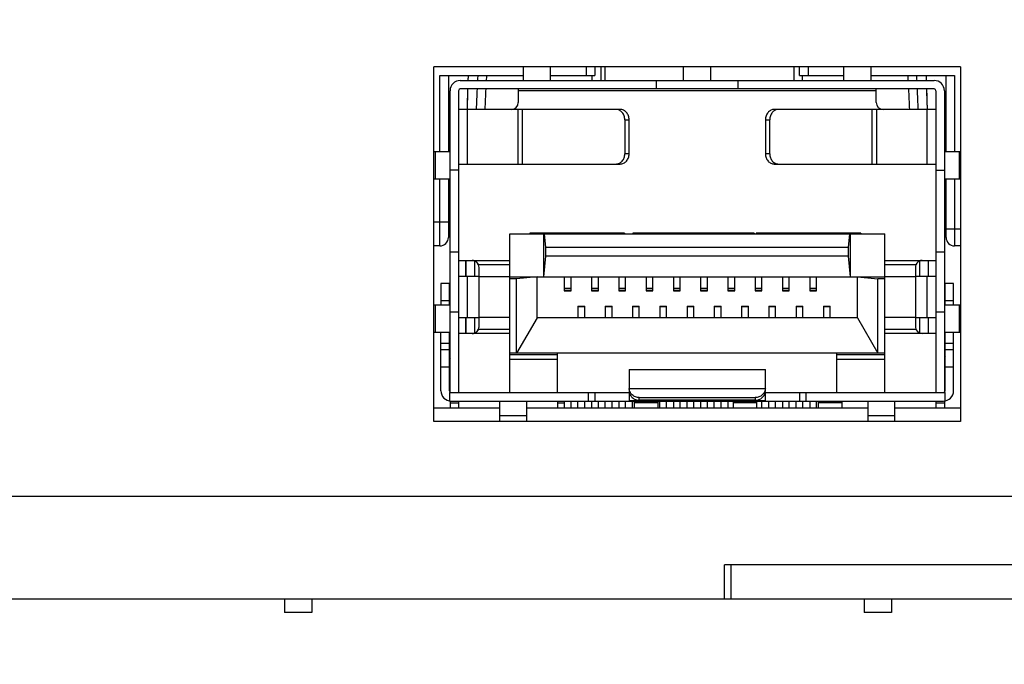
# Model space of a CAD drawing. Extents: x 879 to 1770, y -20 to 610.
# Tile 5 of 24: x 1244 to 1272, y 209 to 228. Entities that reach past the tile are written whole.
import ezdxf

# ---------------------------------------------------------------- set-up
doc = ezdxf.new("R2010")
doc.units = 0
doc.header["$LTSCALE"] = 2
doc.header["$MEASUREMENT"] = 0
doc.header["$PDMODE"] = 3
doc.layers.get('Defpoints').update_dxf_attribs({"linetype": 'CONTINUOUS'})
for name, color, linetype in [('145224712137DXF_CONTIN1144', 7, 'CONTINUOUS'), ('3460511900_0DXF_CONTIN1145', 7, 'CONTINUOUS'), ('3991137800_BDXF_CONTIN1143', 7, 'CONTINUOUS'), ('3991138000_PDXF_CONTIN1142', 7, 'CONTINUOUS'), ('FORM', 7, 'CONTINUOUS'), ('MT-SDPL003_DXF_CONTINU1152', 7, 'CONTINUOUS'), ('PCB-M-8P_DXF_CONTINUOU1150', 7, 'CONTINUOUS'), ('SFP-C-136707DXF_CONTIN1149', 7, 'CONTINUOUS')]:
    doc.layers.add(name, color=color, linetype=linetype)
doc.styles.get("Standard").update_dxf_attribs({"font": 'txt.shx', "width": 0.75, "oblique": 15})
doc.dimstyles.get("Standard").update_dxf_attribs({"dimtxt": 0.18, "dimasz": 0.18, "dimexe": 0.18, "dimexo": 0.0625, "dimgap": 0.09, "dimtad": 0, "dimtih": 1, "dimtoh": 1, "dimdec": 4, "dimzin": 0, "dimdsep": 46, "dimtxsty": 'STANDARD', "dimcen": 0.09, "dimadec": 0, "dimazin": 0, "dimtfac": 1, "dimtdec": 4, "dimtofl": 0, "dimtmove": 0, "dimatfit": 3, "dimfxl": 1, "dimtolj": 1, "dimtzin": 0, "dimarcsym": 0})

# ---------------------------------------------------------------- blocks, each defined once
blk = doc.blocks.new('*D2')
at = {"layer": 'Defpoints', "color": 0}
for p in [(1208.768, 222.907), (1328.268, 210.907), (1328.268, 169.826)]:
    blk.add_point(p, dxfattribs=at)
at = {"layer": 'FORM', "color": 0, "lineweight": -2}
for p, q in [((1208.768, 222.107), (1208.768, 169.026)), ((1328.268, 210.107), (1328.268, 169.026)), ((1211.768, 169.826), (1325.268, 169.826))]:
    blk.add_line(p, q, dxfattribs=at)
at = {"layer": 'FORM', "color": 0}
for points in [[(1211.768, 170.326), (1211.768, 169.326), (1208.768, 169.826)], [(1325.268, 170.326), (1325.268, 169.326), (1328.268, 169.826)]]:
    blk.add_solid(points, dxfattribs=at)
at = {"layer": 'FORM', "color": 0, "insert": (1268.518, 172.126), "char_height": 3, "attachment_point": 5}
blk.add_mtext('\\A1;119.50', dxfattribs=at)
blk = doc.blocks.new('*D3')
at = {"layer": 'Defpoints', "color": 0}
for p in [(1340.568, 243.907), (1195.268, 242.107), (1340.568, 134.69)]:
    blk.add_point(p, dxfattribs=at)
at = {"layer": 'FORM', "color": 0, "lineweight": -2}
for p, q in [((1340.568, 243.107), (1340.568, 133.89)), ((1195.268, 241.307), (1195.268, 133.89)), ((1198.268, 134.69), (1337.568, 134.69))]:
    blk.add_line(p, q, dxfattribs=at)
at = {"layer": 'FORM', "color": 0}
for points in [[(1198.268, 135.19), (1198.268, 134.19), (1195.268, 134.69)], [(1337.568, 135.19), (1337.568, 134.19), (1340.568, 134.69)]]:
    blk.add_solid(points, dxfattribs=at)
at = {"layer": 'FORM', "color": 0, "insert": (1267.918, 136.99), "char_height": 3, "attachment_point": 5}
blk.add_mtext('\\A1;145.30', dxfattribs=at)

msp = doc.modelspace()

# ---------------------------------------------------------------- linework, layer by layer
at = {"layer": '145224712137DXF_CONTIN1144', "color": 7, "linetype": 'Continuous'}
for p, q in [((1260.768, 226.107), (1260.768, 226.507)), ((1260.768, 216.507), (1260.768, 216.707)), ((1251.368, 210.907), (1251.368, 210.507)), ((1252.168, 210.907), (1252.168, 210.507)), ((1268.368, 210.907), (1268.368, 210.507)), ((1269.168, 210.907), (1269.168, 210.507)), ((1252.168, 210.507), (1251.369, 210.507)), ((1269.168, 210.507), (1268.369, 210.507))]:
    msp.add_line(p, q, dxfattribs=at)
at = {"layer": '3460511900_0DXF_CONTIN1145', "color": 6, "linetype": 'Continuous'}
for p, q in [((1258.373, 226.107), (1258.373, 226.507)), ((1259.173, 226.107), (1259.173, 226.507)), ((1263.073, 226.107), (1263.073, 226.507)), ((1263.873, 226.107), (1263.873, 226.507)), ((1267.773, 226.107), (1267.773, 226.507)), ((1268.573, 226.107), (1268.573, 226.507)), ((1256.523, 226.107), (1270.423, 226.107)), ((1262.273, 226.107), (1262.273, 225.857)), ((1264.673, 225.857), (1264.673, 226.107)), ((1256.223, 216.957), (1256.223, 225.807)), ((1256.473, 225.807), (1256.473, 216.957)), ((1270.423, 225.857), (1256.523, 225.857)), ((1258.223, 225.857), (1258.223, 225.457)), ((1268.723, 225.807), (1258.223, 225.807)), ((1268.723, 225.457), (1268.723, 225.857)), ((1270.473, 225.807), (1270.473, 216.957)), ((1270.723, 225.807), (1270.723, 216.957)), ((1261.214, 225.257), (1256.473, 225.257)), ((1256.723, 225.257), (1256.723, 223.657)), ((1258.216, 223.657), (1258.216, 225.257)), ((1258.341, 225.257), (1258.341, 223.657)), ((1270.473, 225.257), (1265.733, 225.257)), ((1268.606, 223.657), (1268.606, 225.257)), ((1268.731, 225.257), (1268.731, 223.657)), ((1270.223, 223.657), (1270.223, 225.257)), ((1261.348, 224.957), (1261.473, 224.957)), ((1261.348, 224.957), (1261.348, 223.957)), ((1265.473, 224.957), (1265.598, 224.957)), ((1265.598, 223.957), (1265.598, 224.957)), ((1255.748, 224.027), (1256.223, 224.027)), ((1255.792, 223.217), (1255.792, 224.027)), ((1261.473, 223.957), (1261.348, 223.957)), ((1265.598, 223.957), (1265.473, 223.957)), ((1270.723, 224.027), (1271.198, 224.027)), ((1271.155, 224.027), (1271.155, 223.217)), ((1256.473, 223.657), (1261.214, 223.657)), ((1265.733, 223.657), (1270.473, 223.657)), ((1256.473, 223.477), (1256.223, 223.477)), ((1270.473, 223.477), (1270.723, 223.477)), ((1256.223, 223.217), (1255.748, 223.217)), ((1271.198, 223.217), (1270.723, 223.217)), ((1256.223, 222.507), (1256.173, 222.507)), ((1270.773, 222.507), (1270.723, 222.507)), ((1256.223, 222.207), (1256.173, 222.207)), ((1270.723, 222.207), (1270.773, 222.207)), ((1256.223, 221.077), (1256.473, 221.077)), ((1270.473, 221.077), (1270.723, 221.077)), ((1256.473, 220.827), (1257.973, 220.827)), ((1257.973, 220.697), (1257.061, 220.697)), ((1268.973, 220.827), (1270.473, 220.827)), ((1269.886, 220.697), (1268.973, 220.697)), ((1257.073, 218.887), (1257.073, 220.627)), ((1269.873, 220.627), (1269.873, 218.887)), ((1256.203, 220.157), (1255.953, 220.157)), ((1255.953, 220.157), (1255.953, 219.527)), ((1257.073, 220.357), (1256.473, 220.357)), ((1256.723, 220.357), (1256.723, 219.157)), ((1257.073, 220.358), (1257.973, 220.358)), ((1268.973, 220.358), (1269.873, 220.358)), ((1270.473, 220.357), (1269.873, 220.357)), ((1270.223, 219.157), (1270.223, 220.357)), ((1270.993, 220.157), (1270.743, 220.157)), ((1270.993, 219.527), (1270.993, 220.157)), ((1255.953, 219.657), (1256.203, 219.657)), ((1270.743, 219.657), (1270.993, 219.657)), ((1255.748, 219.527), (1256.223, 219.527)), ((1255.792, 218.717), (1255.792, 219.527)), ((1256.223, 219.327), (1256.473, 219.327)), ((1270.473, 219.327), (1270.723, 219.327)), ((1270.723, 219.527), (1271.198, 219.527)), ((1271.155, 219.527), (1271.155, 218.717)), ((1256.473, 219.157), (1257.073, 219.157)), ((1257.973, 219.156), (1257.073, 219.156)), ((1269.873, 219.156), (1268.973, 219.156)), ((1269.873, 219.157), (1270.473, 219.157)), ((1256.223, 218.717), (1255.748, 218.717)), ((1255.953, 217.007), (1255.953, 218.717)), ((1257.973, 218.687), (1256.473, 218.687)), ((1257.061, 218.817), (1257.973, 218.817)), ((1268.973, 218.817), (1269.886, 218.817)), ((1270.473, 218.687), (1268.973, 218.687)), ((1271.198, 218.717), (1270.723, 218.717)), ((1270.993, 217.007), (1270.993, 218.717)), ((1255.953, 218.407), (1256.203, 218.407)), ((1270.743, 218.407), (1270.993, 218.407)), ((1256.203, 218.207), (1255.953, 218.207)), ((1270.993, 218.207), (1270.743, 218.207)), ((1255.953, 217.707), (1256.203, 217.707)), ((1261.473, 217.629), (1265.473, 217.629)), ((1261.473, 217.629), (1261.473, 217.092)), ((1265.473, 217.626), (1261.473, 217.626)), ((1265.473, 217.092), (1265.473, 217.629)), ((1270.743, 217.707), (1270.993, 217.707)), ((1256.203, 216.957), (1261.473, 216.957)), ((1256.203, 216.957), (1256.203, 216.711)), ((1260.273, 216.957), (1260.273, 216.707)), ((1260.473, 216.957), (1260.473, 216.707)), ((1261.473, 217.092), (1261.474, 217.077)), ((1261.473, 217.015), (1261.474, 216.999)), ((1261.473, 216.96), (1261.473, 216.707)), ((1261.474, 217.077), (1265.473, 217.077)), ((1265.473, 217.077), (1265.473, 217.092)), ((1265.473, 216.999), (1265.473, 217.015)), ((1265.473, 216.707), (1265.473, 216.96)), ((1265.473, 216.957), (1270.743, 216.957)), ((1266.473, 216.957), (1266.473, 216.707)), ((1266.673, 216.707), (1266.673, 216.957)), ((1270.743, 216.711), (1270.743, 216.957)), ((1256.223, 216.709), (1256.223, 216.507)), ((1256.223, 216.657), (1256.473, 216.657)), ((1256.253, 216.707), (1270.693, 216.707)), ((1256.473, 216.707), (1256.473, 216.507)), ((1257.673, 216.707), (1257.673, 216.107)), ((1258.473, 216.107), (1258.473, 216.707)), ((1259.373, 216.657), (1259.573, 216.657)), ((1265.473, 216.708), (1261.473, 216.708)), ((1261.623, 216.707), (1261.623, 216.507)), ((1262.323, 216.657), (1261.623, 216.657)), ((1261.773, 216.807), (1265.173, 216.807)), ((1261.773, 216.73), (1261.773, 216.807)), ((1265.173, 216.73), (1261.773, 216.73)), ((1262.323, 216.507), (1262.323, 216.707)), ((1264.523, 216.707), (1264.523, 216.507)), ((1265.223, 216.657), (1264.523, 216.657)), ((1265.173, 216.807), (1265.173, 216.73)), ((1265.223, 216.507), (1265.223, 216.707)), ((1267.023, 216.707), (1267.023, 216.507)), ((1267.723, 216.657), (1267.023, 216.657)), ((1267.723, 216.507), (1267.723, 216.707)), ((1268.473, 216.707), (1268.473, 216.107)), ((1269.273, 216.107), (1269.273, 216.707)), ((1270.473, 216.707), (1270.473, 216.507)), ((1270.473, 216.657), (1270.723, 216.657)), ((1270.723, 216.709), (1270.723, 216.507)), ((1258.473, 216.277), (1257.673, 216.277)), ((1269.273, 216.277), (1268.473, 216.277))]:
    msp.add_line(p, q, dxfattribs=at)
at = {"layer": '3460511900_0DXF_CONTIN1145', "color": 2, "linetype": 'Continuous'}
for p, q in [((1261.473, 223.957), (1261.473, 224.957)), ((1265.473, 224.957), (1265.473, 223.957)), ((1256.203, 219.527), (1256.203, 220.157)), ((1270.743, 219.527), (1270.743, 220.157)), ((1256.203, 217.007), (1256.203, 218.717)), ((1270.743, 217.007), (1270.743, 218.717)), ((1256.203, 218.005), (1256.22, 217.966)), ((1270.743, 218.005), (1270.727, 217.966))]:
    msp.add_line(p, q, dxfattribs=at)
at = {"layer": '3460511900_0DXF_CONTIN1145', "color": 6, "linetype": 'Continuous'}
for centre, radius, start, end in [((1256.523, 225.807), 0.3, 90, 180), ((1270.423, 225.807), 0.3, 0, 90), ((1256.523, 225.807), 0.05, 90, 180), ((1270.423, 225.807), 0.05, 0, 90), ((1258.023, 225.457), 0.2, 270, 0), ((1268.923, 225.457), 0.2, 180, 270), ((1256.873, 220.627), 0.2, 0, 20.5167), ((1270.073, 220.627), 0.2, 159.4833, 180), ((1256.873, 218.887), 0.2, 339.4832, 0), ((1270.073, 218.887), 0.2, 180, 270), ((1256.253, 217.007), 0.3, 180, 270), ((1270.693, 217.007), 0.3, 270, 0)]:
    msp.add_arc(centre, radius, start, end, dxfattribs=at)
at = {"layer": '3460511900_0DXF_CONTIN1145', "color": 2, "linetype": 'Continuous'}
for centre, radius, start, end in [((1256.873, 220.627), 0.2, 20.5167, 90), ((1256.88, 220.637), 0.188, 56.5576, 71.6089), ((1256.88, 220.637), 0.187, 48.2105, 56.6204), ((1270.073, 220.627), 0.2, 90, 159.4833), ((1270.139, 220.579), 0.281, 145.5286, 146.8124), ((1270.068, 220.636), 0.189, 130.2618, 135.4691), ((1270.068, 220.636), 0.189, 116.0127, 130.2648), ((1270.064, 220.643), 0.182, 110.2247, 115.9882), ((1256.873, 218.887), 0.2, 270, 339.4832), ((1256.882, 218.872), 0.182, 291.664, 296.0143), ((1256.879, 218.878), 0.189, 296.0482, 310.2452), ((1256.879, 218.878), 0.189, 310.242, 315.4579), ((1256.808, 218.935), 0.28, 325.5265, 326.814), ((1270.694, 217.006), 0.049, 307.9257, 330.8777)]:
    msp.add_arc(centre, radius, start, end, dxfattribs=at)
at = {"layer": '3460511900_0DXF_CONTIN1145', "color": 6, "linetype": 'Continuous'}
for points in [[(1261.188, 225.234), (1261.157, 225.249), (1261.122, 225.257), (1261.089, 225.257)], [(1261.272, 225.169), (1261.249, 225.196), (1261.22, 225.219), (1261.188, 225.234)], [(1265.753, 225.231), (1265.723, 225.216), (1265.696, 225.194), (1265.674, 225.169)], [(1265.675, 223.745), (1265.698, 223.718), (1265.727, 223.695), (1265.759, 223.68)], [(1265.759, 223.68), (1265.79, 223.665), (1265.824, 223.657), (1265.858, 223.657)], [(1261.501, 216.972), (1261.486, 217.005), (1261.476, 217.041), (1261.474, 217.077)], [(1265.473, 217.077), (1265.471, 217.041), (1265.461, 217.005), (1265.446, 216.972)]]:
    msp.add_open_spline(points, degree=3, dxfattribs=at)
at = {"layer": '3460511900_0DXF_CONTIN1145', "color": 2, "linetype": 'Continuous'}
for points, knots in [([(1261.454, 225.072), (1261.441, 225.107), (1261.404, 225.172), (1261.318, 225.24), (1261.248, 225.257), (1261.214, 225.257)], [0, 0, 0, 0, 0.1124473, 0.2189065, 0.3209194, 0.3209194, 0.3209194, 0.3209194]), ([(1265.733, 225.257), (1265.699, 225.257), (1265.629, 225.24), (1265.543, 225.172), (1265.506, 225.107), (1265.493, 225.072)], [0, 0, 0, 0, 0.1020129, 0.2084721, 0.3209194, 0.3209194, 0.3209194, 0.3209194]), ([(1261.214, 223.657), (1261.248, 223.657), (1261.318, 223.674), (1261.404, 223.742), (1261.441, 223.807), (1261.454, 223.842)], [0, 0, 0, 0, 0.1020129, 0.2084721, 0.3209194, 0.3209194, 0.3209194, 0.3209194]), ([(1265.493, 223.842), (1265.506, 223.807), (1265.543, 223.742), (1265.629, 223.674), (1265.699, 223.657), (1265.733, 223.657)], [0, 0, 0, 0, 0.1124473, 0.2189065, 0.3209194, 0.3209194, 0.3209194, 0.3209194]), ([(1257.028, 220.753), (1257.021, 220.761), (1257.014, 220.769), (1257.006, 220.777), (1257.005, 220.777)], [0, 0, 0, 0, 0.03031648, 0.03287668, 0.03287668, 0.03287668, 0.03287668]), ([(1256.203, 217.007), (1256.204, 216.998), (1256.207, 216.983), (1256.218, 216.972), (1256.223, 216.968)], [0, 0, 0, 0, 0.0260589, 0.04485979, 0.04485979, 0.04485979, 0.04485979])]:
    msp.add_open_spline(points, degree=3, knots=knots, dxfattribs=at)
at = {"layer": '3460511900_0DXF_CONTIN1145', "color": 6, "linetype": 'Continuous'}
for points, knots in [([(1261.348, 224.957), (1261.348, 224.996), (1261.336, 225.073), (1261.297, 225.141), (1261.272, 225.169)], [0, 0, 0, 0, 0.1164032, 0.2293505, 0.2293505, 0.2293505, 0.2293505]), ([(1265.674, 225.169), (1265.65, 225.14), (1265.611, 225.072), (1265.598, 224.996), (1265.598, 224.957)], [0, 0, 0, 0, 0.1127374, 0.2285353, 0.2285353, 0.2285353, 0.2285353]), ([(1265.858, 225.257), (1265.824, 225.257), (1265.788, 225.248), (1265.755, 225.232), (1265.753, 225.231)], [0, 0, 0, 0, 0.1019298, 0.1081816, 0.1081816, 0.1081816, 0.1081816]), ([(1261.273, 223.745), (1261.297, 223.774), (1261.336, 223.842), (1261.348, 223.918), (1261.348, 223.957)], [0, 0, 0, 0, 0.1127374, 0.2285353, 0.2285353, 0.2285353, 0.2285353]), ([(1265.598, 223.957), (1265.598, 223.918), (1265.611, 223.841), (1265.65, 223.773), (1265.675, 223.745)], [0, 0, 0, 0, 0.1164032, 0.2293505, 0.2293505, 0.2293505, 0.2293505]), ([(1261.089, 223.657), (1261.123, 223.657), (1261.193, 223.673), (1261.249, 223.718), (1261.273, 223.745)], [0, 0, 0, 0, 0.1019298, 0.2088788, 0.2088788, 0.2088788, 0.2088788]), ([(1261.474, 216.999), (1261.476, 216.964), (1261.495, 216.891), (1261.563, 216.802), (1261.66, 216.743), (1261.736, 216.73), (1261.773, 216.73)], [0, 0, 0, 0, 0.107814, 0.2169736, 0.3290795, 0.4415134, 0.4415134, 0.4415134, 0.4415134]), ([(1261.773, 216.807), (1261.736, 216.807), (1261.66, 216.821), (1261.563, 216.879), (1261.517, 216.94), (1261.501, 216.972)], [0, 0, 0, 0, 0.1129695, 0.2246767, 0.333735, 0.333735, 0.333735, 0.333735]), ([(1265.173, 216.73), (1265.211, 216.73), (1265.287, 216.743), (1265.384, 216.802), (1265.452, 216.892), (1265.471, 216.964), (1265.473, 216.999)], [0, 0, 0, 0, 0.1129695, 0.2246767, 0.333735, 0.4415137, 0.4415137, 0.4415137, 0.4415137]), ([(1265.446, 216.972), (1265.43, 216.94), (1265.384, 216.879), (1265.287, 216.821), (1265.211, 216.807), (1265.173, 216.807)], [0, 0, 0, 0, 0.1091595, 0.2212654, 0.3336994, 0.3336994, 0.3336994, 0.3336994])]:
    msp.add_open_spline(points, degree=3, knots=knots, dxfattribs=at)
at = {"layer": '3460511900_0DXF_CONTIN1145', "color": 2, "linetype": 'Continuous'}
for points in [[(1261.473, 224.957), (1261.473, 224.996), (1261.467, 225.035), (1261.454, 225.072)], [(1265.493, 225.072), (1265.48, 225.035), (1265.473, 224.996), (1265.473, 224.957)], [(1261.454, 223.842), (1261.467, 223.879), (1261.473, 223.918), (1261.473, 223.957)], [(1265.473, 223.957), (1265.473, 223.918), (1265.48, 223.879), (1265.493, 223.842)], [(1256.939, 220.815), (1256.918, 220.822), (1256.896, 220.826), (1256.873, 220.827)], [(1257.043, 220.732), (1257.038, 220.739), (1257.033, 220.746), (1257.028, 220.753)], [(1257.061, 220.697), (1257.057, 220.709), (1257.05, 220.721), (1257.043, 220.732)], [(1269.904, 220.732), (1269.897, 220.721), (1269.89, 220.709), (1269.886, 220.697)], [(1269.933, 220.769), (1269.923, 220.759), (1269.915, 220.749), (1269.907, 220.737)], [(1270.073, 220.827), (1270.049, 220.826), (1270.024, 220.822), (1270.002, 220.813)], [(1256.873, 218.687), (1256.899, 218.689), (1256.926, 218.693), (1256.95, 218.702)], [(1257.014, 218.745), (1257.023, 218.755), (1257.032, 218.765), (1257.04, 218.777)], [(1257.043, 218.782), (1257.05, 218.793), (1257.057, 218.805), (1257.061, 218.817)], [(1270.737, 216.982), (1270.741, 216.99), (1270.743, 216.999), (1270.743, 217.007)]]:
    msp.add_open_spline(points, degree=3, dxfattribs=at)
at = {"layer": '3991137800_BDXF_CONTIN1143', "color": 7, "linetype": 'Continuous'}
for p, q in [((1264.468, 210.907), (1264.468, 211.907)), ((1264.268, 210.907), (1274.268, 210.907))]:
    msp.add_line(p, q, dxfattribs=at)
at = {"layer": '3991138000_PDXF_CONTIN1142', "color": 7, "linetype": 'Continuous'}
for p, q in [((1271.198, 226.507), (1255.748, 226.507)), ((1255.748, 216.107), (1255.748, 226.507)), ((1271.198, 226.507), (1271.198, 216.107)), ((1271.198, 216.107), (1255.748, 216.107)), ((1323.568, 213.907), (1214.968, 213.907)), ((1274.268, 211.907), (1264.268, 211.907)), ((1264.268, 210.907), (1264.268, 211.907)), ((1225.268, 210.907), (1264.268, 210.907))]:
    msp.add_line(p, q, dxfattribs=at)
at = {"layer": 'MT-SDPL003_DXF_CONTINU1152', "color": 7, "linetype": 'Continuous'}
for p, q in [((1260.223, 226.257), (1260.223, 226.507)), ((1260.473, 226.507), (1260.473, 226.257)), ((1260.641, 226.507), (1260.644, 226.107)), ((1266.306, 226.507), (1266.303, 226.107)), ((1266.473, 226.257), (1266.473, 226.507)), ((1266.723, 226.507), (1266.723, 226.257)), ((1255.923, 226.257), (1258.373, 226.257)), ((1255.923, 224.027), (1255.923, 226.257)), ((1256.173, 226.257), (1256.173, 224.027)), ((1256.752, 226.257), (1256.746, 226.107)), ((1259.173, 226.257), (1260.473, 226.257)), ((1260.393, 226.107), (1260.392, 226.257)), ((1266.473, 226.257), (1267.773, 226.257)), ((1266.555, 226.257), (1266.554, 226.107)), ((1268.573, 226.257), (1271.023, 226.257)), ((1270.201, 226.107), (1270.195, 226.257)), ((1270.773, 224.027), (1270.773, 226.257)), ((1271.023, 226.257), (1271.023, 224.027)), ((1255.923, 221.257), (1255.923, 223.217)), ((1256.173, 223.217), (1256.173, 221.507)), ((1270.773, 221.507), (1270.773, 223.217)), ((1271.023, 223.217), (1271.023, 221.257)), ((1255.748, 221.957), (1256.173, 221.957)), ((1270.773, 221.757), (1271.198, 221.757)), ((1255.923, 221.257), (1255.748, 221.257)), ((1271.198, 221.257), (1271.023, 221.257)), ((1256.688, 220.357), (1256.688, 220.827)), ((1256.689, 220.827), (1256.689, 220.357)), ((1256.95, 220.357), (1256.95, 220.811)), ((1269.997, 220.816), (1269.997, 220.357)), ((1270.258, 220.357), (1270.258, 220.827)), ((1270.259, 220.357), (1270.259, 220.827)), ((1256.688, 218.687), (1256.688, 219.157)), ((1256.689, 219.157), (1256.689, 218.687)), ((1256.95, 218.703), (1256.95, 219.157)), ((1269.997, 219.157), (1269.997, 218.703)), ((1270.258, 218.687), (1270.258, 219.157)), ((1270.259, 218.687), (1270.259, 219.157))]:
    msp.add_line(p, q, dxfattribs=at)
for points in [[(1256.737, 225.857), (1256.734, 225.786), (1256.721, 225.257)], [(1270.226, 225.257), (1270.213, 225.783), (1270.21, 225.857)]]:
    msp.add_lwpolyline(points, dxfattribs=at)
for centre, radius, start, end in [((1324.17, 223.728), 67.466, 177.85186, 177.97935), ((1302.304, 223.784), 45.337, 176.8732, 177.063), ((1296.143, 223.893), 38.924, 176.5175, 176.7386), ((1231.708, 223.942), 38.019, 3.2652, 3.4915), ((1223.455, 223.729), 46.527, 2.9298, 3.1148), ((1202.777, 223.728), 67.466, 2.02064, 2.14813), ((1341.786, 223.152), 85.092, 178.17817, 178.58227), ((1312.405, 223.315), 55.45, 177.3727, 177.9932), ((1306.698, 223.357), 49.492, 177.1039, 177.7993), ((1220.107, 223.353), 49.635, 2.1989, 2.8922), ((1213.848, 223.286), 56.144, 2.0118, 2.6247), ((1185.161, 223.152), 85.092, 1.41772, 1.82183), ((1255.923, 221.507), 0.25, 270, 360), ((1271.023, 221.507), 0.25, 180, 270)]:
    msp.add_arc(centre, radius, start, end, dxfattribs=at)
at = {"layer": 'PCB-M-8P_DXF_CONTINUOU1150', "color": 7, "linetype": 'Continuous'}
for p, q in [((1255.748, 216.507), (1257.673, 216.507)), ((1258.473, 216.507), (1268.473, 216.507)), ((1269.273, 216.507), (1271.198, 216.507))]:
    msp.add_line(p, q, dxfattribs=at)
at = {"layer": 'SFP-C-136707DXF_CONTIN1149', "color": 7, "linetype": 'Continuous'}
for p, q in [((1257.973, 221.607), (1268.973, 221.607)), ((1257.973, 216.957), (1257.973, 221.607)), ((1261.34, 221.627), (1258.566, 221.627)), ((1258.566, 221.627), (1258.566, 221.607)), ((1258.973, 220.352), (1258.973, 221.607)), ((1259.036, 221.207), (1258.995, 221.607)), ((1259.664, 221.627), (1259.664, 221.607)), ((1261.34, 221.627), (1261.34, 221.607)), ((1265.146, 221.627), (1261.588, 221.627)), ((1261.588, 221.627), (1261.588, 221.607)), ((1263.022, 221.627), (1263.022, 221.607)), ((1263.367, 221.627), (1263.367, 221.607)), ((1263.712, 221.627), (1263.712, 221.607)), ((1265.146, 221.627), (1265.146, 221.607)), ((1268.273, 221.627), (1265.198, 221.627)), ((1265.198, 221.627), (1265.198, 221.607)), ((1266.112, 221.627), (1266.112, 221.607)), ((1267.359, 221.627), (1267.359, 221.607)), ((1267.91, 221.207), (1267.952, 221.607)), ((1267.973, 220.352), (1267.973, 221.607)), ((1268.273, 221.627), (1268.273, 221.607)), ((1268.973, 216.957), (1268.973, 221.607)), ((1267.91, 221.207), (1259.036, 221.207)), ((1259.036, 220.956), (1259.036, 221.207)), ((1267.91, 220.956), (1267.91, 221.207)), ((1258.973, 220.352), (1259.036, 220.956)), ((1267.91, 220.956), (1259.036, 220.956)), ((1267.973, 220.352), (1267.91, 220.956)), ((1257.973, 220.352), (1268.973, 220.352)), ((1258.173, 220.289), (1257.973, 220.289)), ((1258.773, 220.352), (1258.173, 220.289)), ((1258.173, 218.107), (1258.173, 220.289)), ((1258.773, 219.145), (1258.773, 220.352)), ((1259.573, 220.352), (1259.573, 219.937)), ((1259.773, 219.937), (1259.773, 220.352)), ((1260.373, 220.352), (1260.373, 219.937)), ((1260.573, 219.937), (1260.573, 220.352)), ((1261.173, 220.352), (1261.173, 219.937)), ((1261.373, 219.937), (1261.373, 220.352)), ((1261.973, 220.352), (1261.973, 219.937)), ((1262.173, 219.937), (1262.173, 220.352)), ((1262.773, 220.352), (1262.773, 219.937)), ((1262.973, 219.937), (1262.973, 220.352)), ((1263.573, 220.352), (1263.573, 219.937)), ((1263.773, 219.937), (1263.773, 220.352)), ((1264.373, 220.352), (1264.373, 219.937)), ((1264.573, 219.937), (1264.573, 220.352)), ((1265.173, 220.352), (1265.173, 219.937)), ((1265.373, 219.937), (1265.373, 220.352)), ((1265.973, 220.352), (1265.973, 219.937)), ((1266.173, 219.937), (1266.173, 220.352)), ((1266.773, 220.352), (1266.773, 219.937)), ((1266.973, 219.937), (1266.973, 220.352)), ((1268.173, 220.352), (1268.773, 220.289)), ((1268.173, 219.145), (1268.173, 220.352)), ((1268.973, 220.289), (1268.773, 220.289)), ((1268.773, 218.107), (1268.773, 220.289)), ((1259.773, 220.006), (1259.573, 220.006)), ((1259.573, 219.954), (1259.773, 219.954)), ((1259.573, 219.937), (1259.773, 219.937)), ((1260.573, 220.006), (1260.373, 220.006)), ((1260.373, 219.954), (1260.573, 219.954)), ((1260.373, 219.937), (1260.573, 219.937)), ((1261.373, 220.006), (1261.173, 220.006)), ((1261.173, 219.954), (1261.373, 219.954)), ((1261.173, 219.937), (1261.373, 219.937)), ((1262.173, 220.006), (1261.973, 220.006)), ((1261.973, 219.954), (1262.173, 219.954)), ((1261.973, 219.937), (1262.173, 219.937)), ((1262.973, 220.006), (1262.773, 220.006)), ((1262.773, 219.954), (1262.973, 219.954)), ((1262.773, 219.937), (1262.973, 219.937)), ((1263.773, 220.006), (1263.573, 220.006)), ((1263.573, 219.954), (1263.773, 219.954)), ((1263.573, 219.937), (1263.773, 219.937)), ((1264.573, 220.006), (1264.373, 220.006)), ((1264.373, 219.954), (1264.573, 219.954)), ((1264.373, 219.937), (1264.573, 219.937)), ((1265.373, 220.006), (1265.173, 220.006)), ((1265.173, 219.954), (1265.373, 219.954)), ((1265.173, 219.937), (1265.373, 219.937)), ((1266.173, 220.006), (1265.973, 220.006)), ((1265.973, 219.954), (1266.173, 219.954)), ((1265.973, 219.937), (1266.173, 219.937)), ((1266.973, 220.006), (1266.773, 220.006)), ((1266.773, 219.954), (1266.973, 219.954)), ((1266.773, 219.937), (1266.973, 219.937)), ((1259.973, 219.487), (1260.173, 219.487)), ((1259.973, 219.487), (1259.973, 219.152)), ((1260.173, 219.467), (1259.973, 219.467)), ((1260.173, 219.152), (1260.173, 219.487)), ((1260.773, 219.487), (1260.973, 219.487)), ((1260.773, 219.487), (1260.773, 219.152)), ((1260.973, 219.467), (1260.773, 219.467)), ((1260.973, 219.152), (1260.973, 219.487)), ((1261.573, 219.487), (1261.773, 219.487)), ((1261.573, 219.487), (1261.573, 219.152)), ((1261.773, 219.467), (1261.573, 219.467)), ((1261.773, 219.152), (1261.773, 219.487)), ((1262.373, 219.487), (1262.573, 219.487)), ((1262.373, 219.487), (1262.373, 219.152)), ((1262.573, 219.467), (1262.373, 219.467)), ((1262.573, 219.152), (1262.573, 219.487)), ((1263.173, 219.487), (1263.373, 219.487)), ((1263.173, 219.487), (1263.173, 219.152)), ((1263.373, 219.467), (1263.173, 219.467)), ((1263.373, 219.152), (1263.373, 219.487)), ((1263.973, 219.487), (1264.173, 219.487)), ((1263.973, 219.487), (1263.973, 219.152)), ((1264.173, 219.467), (1263.973, 219.467)), ((1264.173, 219.152), (1264.173, 219.487)), ((1264.773, 219.487), (1264.973, 219.487)), ((1264.773, 219.487), (1264.773, 219.152)), ((1264.973, 219.467), (1264.773, 219.467)), ((1264.973, 219.152), (1264.973, 219.487)), ((1265.573, 219.487), (1265.773, 219.487)), ((1265.573, 219.487), (1265.573, 219.152)), ((1265.773, 219.467), (1265.573, 219.467)), ((1265.773, 219.152), (1265.773, 219.487)), ((1266.373, 219.487), (1266.573, 219.487)), ((1266.373, 219.487), (1266.373, 219.152)), ((1266.573, 219.467), (1266.373, 219.467)), ((1266.573, 219.152), (1266.573, 219.487)), ((1267.173, 219.487), (1267.373, 219.487)), ((1267.173, 219.487), (1267.173, 219.152)), ((1267.373, 219.467), (1267.173, 219.467)), ((1267.373, 219.152), (1267.373, 219.487)), ((1258.773, 219.145), (1258.173, 218.107)), ((1258.773, 219.152), (1268.173, 219.152)), ((1268.173, 219.145), (1268.773, 218.107)), ((1268.973, 218.107), (1257.973, 218.107)), ((1259.373, 216.957), (1259.373, 218.107)), ((1267.573, 216.957), (1267.573, 218.107)), ((1257.973, 218.069), (1259.373, 218.069)), ((1259.373, 217.922), (1257.973, 217.922)), ((1267.573, 218.069), (1268.973, 218.069)), ((1268.973, 217.922), (1267.573, 217.922)), ((1259.373, 216.707), (1259.373, 216.507)), ((1259.573, 216.707), (1259.573, 216.507)), ((1259.773, 216.507), (1259.773, 216.707)), ((1259.973, 216.507), (1259.973, 216.707)), ((1260.173, 216.507), (1260.173, 216.707)), ((1260.373, 216.707), (1260.373, 216.507)), ((1260.573, 216.507), (1260.573, 216.707)), ((1260.773, 216.507), (1260.773, 216.707)), ((1260.973, 216.507), (1260.973, 216.707)), ((1261.173, 216.707), (1261.173, 216.507)), ((1261.373, 216.507), (1261.373, 216.707)), ((1261.573, 216.507), (1261.573, 216.707)), ((1262.373, 216.507), (1262.373, 216.707)), ((1262.573, 216.507), (1262.573, 216.707)), ((1262.773, 216.707), (1262.773, 216.507)), ((1262.973, 216.507), (1262.973, 216.707)), ((1263.173, 216.507), (1263.173, 216.707)), ((1263.373, 216.507), (1263.373, 216.707)), ((1263.573, 216.707), (1263.573, 216.507)), ((1263.773, 216.507), (1263.773, 216.707)), ((1263.973, 216.507), (1263.973, 216.707)), ((1264.173, 216.507), (1264.173, 216.707)), ((1264.373, 216.707), (1264.373, 216.507)), ((1265.373, 216.507), (1265.373, 216.707)), ((1265.573, 216.507), (1265.573, 216.707)), ((1265.773, 216.507), (1265.773, 216.707)), ((1265.973, 216.707), (1265.973, 216.507)), ((1266.173, 216.507), (1266.173, 216.707)), ((1266.373, 216.507), (1266.373, 216.707)), ((1266.573, 216.507), (1266.573, 216.707)), ((1266.773, 216.707), (1266.773, 216.507)), ((1266.973, 216.507), (1266.973, 216.707))]:
    msp.add_line(p, q, dxfattribs=at)

# ---------------------------------------------------------------- dimensions: what is measured, and where the dimension line sits
at = {"layer": 'FORM', "color": 2}
for base, p1, p2, picture, middle in [((1340.568, 134.69), (1195.268, 242.107), (1340.568, 243.907), '*D3', (1267.918, 136.99)), ((1328.268, 169.826), (1208.768, 222.907), (1328.268, 210.907), '*D2', (1268.518, 172.126))]:
    dim = msp.add_linear_dim(base=base, p1=p1, p2=p2, dimstyle='STANDARD', override={"dimtxt": 3, "dimasz": 3, "dimexe": 0.8, "dimexo": 0.8, "dimgap": 0.8, "dimtad": 1, "dimtih": 0, "dimtoh": 0, "dimdec": 2, "dimcen": -0.8, "dimtix": 1, "dimtofl": 1}, dxfattribs=at)
    dim.commit()
    dim.dimension.update_dxf_attribs({"geometry": picture, "text_midpoint": middle})

doc.saveas('drawing.dxf')
